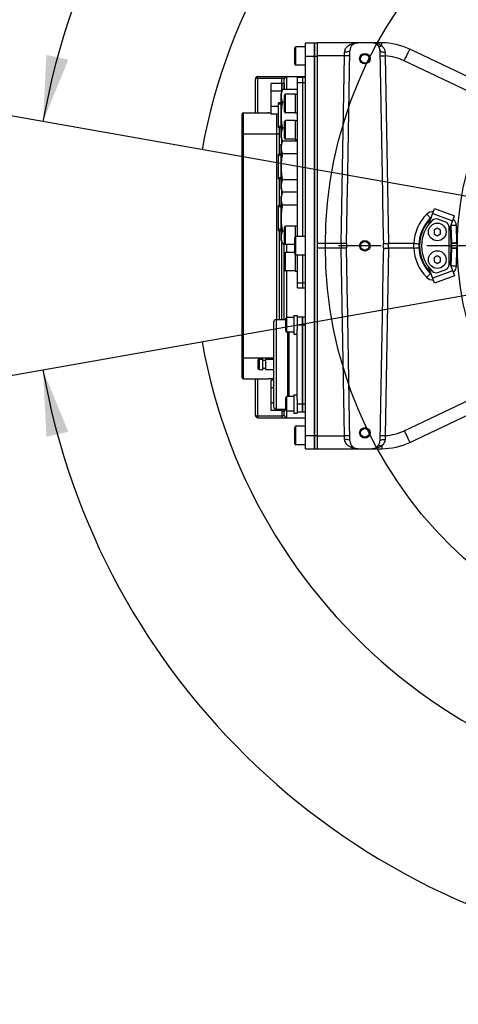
# Model space of a CAD drawing. Header units: millimetres. Extents: x 0 to 4205, y 0 to 2970.
# Tile 24 of 85: x 1991 to 2158, y 593 to 967. Entities that reach past the tile are written whole.
import ezdxf

# ---------------------------------------------------------------- set-up
doc = ezdxf.new("R2010")
doc.units = ezdxf.units.MM
doc.header["$LTSCALE"] = 231.275
doc.linetypes.add('CENTER', pattern=[0.6, 0.375, -0.075, 0.075, -0.075])
doc.layers.get('0').update_dxf_attribs({"linetype": 'CONTINUOUS'})
for name, color, linetype in [('204101000011_DXF_AXIS', 7, 'CONTINUOUS'), ('204101000011_DXF_DIMENSION', 7, 'CONTINUOUS'), ('304102000045DXF_CONTINUOUS_LINE', 7, 'CONTINUOUS'), ('304102000046DXF_CONTINUOUS_LINE', 7, 'CONTINUOUS'), ('304105000190DXF_CONTINUOUS_LINE', 7, 'CONTINUOUS'), ('304105000197DXF_CONTINUOUS_LINE', 7, 'CONTINUOUS'), ('304105000199DXF_CONTINUOUS_LINE', 7, 'CONTINUOUS'), ('304105000201DXF_CONTINUOUS_LINE', 7, 'CONTINUOUS'), ('304106000043DXF_CONTINUOUS_LINE', 7, 'CONTINUOUS'), ('304106000044DXF_CONTINUOUS_LINE', 7, 'CONTINUOUS'), ('304106000048DXF_CONTINUOUS_LINE', 7, 'CONTINUOUS'), ('304106000049DXF_CONTINUOUS_LINE', 7, 'CONTINUOUS'), ('304107000040DXF_CONTINUOUS_LINE', 7, 'CONTINUOUS'), ('304110000210DXF_CONTINUOUS_LINE', 7, 'CONTINUOUS'), ('304110000511DXF_CONTINUOUS_LINE', 7, 'CONTINUOUS'), ('501023000016DXF_CONTINUOUS_LINE', 7, 'CONTINUOUS'), ('501023000020DXF_CONTINUOUS_LINE', 7, 'CONTINUOUS'), ('501023000064DXF_CONTINUOUS_LINE', 7, 'CONTINUOUS'), ('501023000069DXF_CONTINUOUS_LINE', 7, 'CONTINUOUS'), ('501025000006DXF_CONTINUOUS_LINE', 7, 'CONTINUOUS'), ('604007000005DXF_CONTINUOUS_LINE', 7, 'CONTINUOUS'), ('604007000006DXF_CONTINUOUS_LINE', 7, 'CONTINUOUS'), ('625001000001DXF_CONTINUOUS_LINE', 7, 'CONTINUOUS'), ('627001000038DXF_CONTINUOUS_LINE', 7, 'CONTINUOUS')]:
    doc.layers.add(name, color=color, linetype=linetype)
doc.styles.get("Standard").update_dxf_attribs({"font": 'txt', "width": 0.7})
doc.dimstyles.new('DIMSTYLE_6', dxfattribs={"dimtxt": 35, "dimasz": 25, "dimexe": 4, "dimexo": 0.2, "dimgap": 3.5, "dimtad": 0, "dimtih": 1, "dimtoh": 1, "dimdec": 1, "dimdsep": 46, "dimtxsty": 'Standard', "dimblk": '_FILLED', "dimblk1": '_FILLED', "dimblk2": '_FILLED', "dimcen": 0.09, "dimclrt": 5, "dimazin": 2, "dimtp": 0.5, "dimtm": 0.5, "dimtfac": 1, "dimtdec": 65535, "dimtofl": 0, "dimtmove": 0, "dimatfit": 3, "dimldrblk": '_FILLED', "dimfxl": 0, "dimtolj": 1, "dimarcsym": 0})

# ---------------------------------------------------------------- blocks, each defined once
blk = doc.blocks.new('*D24')
at = {"layer": '204101000011_DXF_DIMENSION', "color": 2, "linetype": 'Continuous'}
for start, end in [(96.7224, 170), (0, 73.06)]:
    blk.add_arc((2267.09, 880.73), 271.36, start, end, dxfattribs=at)
for points in [[(2001.17, 953.18), (1999.85, 927.85), (2009.47, 951.32)], [(2533.06, 905.51), (2538.45, 880.73), (2541.55, 905.9)]]:
    blk.add_solid(points, dxfattribs=at)
blk = doc.blocks.new('_FILLED')
at = {"color": 0, "linetype": 'ByBlock'}
blk.add_solid([(0, 0), (-1, 0.17), (-1, -0.17)], dxfattribs=at)
blk = doc.blocks.new('*D25')
at = {"layer": '204101000011_DXF_DIMENSION', "color": 2, "linetype": 'Continuous'}
for start, end in [(286.94, 360), (190, 263.2776)]:
    blk.add_arc((2267.09, 880.73), 271.36, start, end, dxfattribs=at)
for points in [[(2541.55, 855.56), (2538.45, 880.73), (2533.06, 855.95)], [(2009.47, 810.14), (1999.85, 833.61), (2001.17, 808.28)]]:
    blk.add_solid(points, dxfattribs=at)

msp = doc.modelspace()

# ---------------------------------------------------------------- linework, layer by layer
at = {"color": 2, "linetype": 'Continuous'}
for q in [(1527.894, 1011.07), (1527.894, 750.389)]:
    msp.add_line((2267.091, 880.729), q, dxfattribs=at)
msp.add_circle((2267.091, 880.729), 160, dxfattribs=at)
msp.add_arc((2267.091, 880.729), 210, 190, 170, dxfattribs=at)
at = {"layer": '204101000011_DXF_AXIS', "color": 7, "linetype": 'CENTER'}
msp.add_line((2267.091, 880.729), (2112.072, 880.729), dxfattribs=at)
at = {"layer": '304102000045DXF_CONTINUOUS_LINE', "color": 7, "linetype": 'Continuous'}
for p, q in [((2104.091, 803.729), (2104.091, 957.729)), ((2128.485, 957.729), (2104.091, 957.729)), ((2115.435, 900.422), (2116.383, 954.782)), ((2127.798, 954.782), (2128.747, 900.422)), ((2164.007, 943.602), (2139.161, 955.335)), ((2146.977, 891.329), (2146.977, 891.329)), ((2154.791, 881.635), (2154.57, 887.965)), ((2155.054, 881.776), (2154.823, 888.398)), ((2154.57, 873.494), (2154.791, 879.824)), ((2154.823, 873.061), (2155.054, 879.682)), ((2116.383, 806.677), (2115.435, 861.037)), ((2128.747, 861.037), (2127.798, 806.677)), ((2139.161, 806.124), (2164.007, 817.856)), ((2104.091, 803.729), (2128.484, 803.729))]:
    msp.add_line(p, q, dxfattribs=at)
at = {"layer": '304102000045DXF_CONTINUOUS_LINE', "color": 9, "linetype": 'Continuous'}
for p, q in [((2128.485, 956.571), (2128.485, 957.729)), ((2114.349, 952.817), (2104.091, 952.817)), ((2113.106, 881.602), (2114.349, 952.817)), ((2114.349, 952.817), (2114.384, 954.22)), ((2129.833, 952.771), (2131.075, 881.602)), ((2161.873, 939.168), (2137.025, 950.902)), ((2154.823, 888.398), (2154.724, 888.377)), ((2157.053, 881.811), (2156.822, 888.433)), ((2113.106, 881.602), (2104.091, 881.602)), ((2113.106, 879.857), (2104.091, 879.857)), ((2114.349, 808.642), (2113.106, 879.857)), ((2131.075, 879.857), (2129.833, 808.688)), ((2140.615, 881.601), (2131.075, 881.602)), ((2140.615, 879.858), (2131.075, 879.857)), ((2156.822, 873.026), (2157.053, 879.648)), ((2157.15, 879.857), (2157.06, 879.857)), ((2154.724, 873.081), (2154.823, 873.061)), ((2146.977, 870.13), (2147.134, 870.352)), ((2137.025, 810.557), (2161.873, 822.291)), ((2104.091, 808.642), (2114.349, 808.642)), ((2114.384, 807.239), (2114.349, 808.642)), ((2128.485, 804.888), (2128.485, 803.729))]:
    msp.add_line(p, q, dxfattribs=at)
at = {"layer": '304102000045DXF_CONTINUOUS_LINE', "color": 7, "linetype": 'Continuous'}
for centre, radius in [((2122.091, 951.729), 2), ((2122.091, 951.729), 1.65), ((2122.091, 880.729), 2), ((2122.091, 880.729), 1.65), ((2122.091, 809.729), 2), ((2122.091, 809.729), 1.65)]:
    msp.add_circle(centre, radius, dxfattribs=at)
for centre, radius, start, end in [((2119.383, 954.729), 3, 90, 179), ((2124.799, 954.729), 3, 1, 90), ((2128.485, 932.729), 25, 64.72007, 90.00201), ((8606.837, 1013.433), 6479.076, 180.9994304, 181.1659355), ((2157.591, 880.729), 15, 135.03645, 224.96197), ((2157.591, 880.729), 14.732, 135.22012, 224.78001), ((2148.039, 890.269), 1.5, 115.48365, 135.04175), ((2148.066, 890.181), 1.313, 130.38574, 135.2151), ((2153.324, 888.345), 1.5, 2, 9.6522), ((2125.073, 880.729), 30, 358, 2), ((2125.074, 880.729), 29.998, 357.99988, 2.00012), ((2157.679, 880.729), 42.609, 178.8336, 181.16642), ((-4362.656, 748.026), 6479.076, 0.9994301, 1.1659351), ((2086.503, 880.729), 42.609, 358.8336, 1.16641), ((2128.878, 880.729), 25.929, 357.99894, 2.001), ((2153.324, 873.114), 1.5, 350.53972, 358.0006), ((2148.039, 871.19), 1.5, 224.95455, 244.50523), ((2148.066, 871.277), 1.313, 224.78598, 229.60534), ((2119.383, 806.729), 3, 181, 270), ((2124.799, 806.729), 3, 270, 359), ((2128.485, 828.729), 25, 269.99776, 295.27972)]:
    msp.add_arc(centre, radius, start, end, dxfattribs=at)
at = {"layer": '304102000045DXF_CONTINUOUS_LINE', "color": 9, "linetype": 'Continuous'}
for centre, radius, start, end in [((2124.805, 950.863), 6.866, 78.09783, 90.05312), ((2125.292, 952.339), 5.306, 59.45136, 65.87766), ((2125.6, 952.861), 4.7, 52.12731, 59.43974), ((2116.918, 954.158), 2.535, 175.96163, 178.58653), ((2117.017, 954.148), 2.634, 164.64972, 175.91095), ((2382.172, 965.656), 252.667, 182.59645, 182.92311), ((2157.591, 880.694), 17.001, 135.03836, 176.94148), ((2153.323, 888.31), 3.501, 42.94127, 48.34996), ((2125.072, 880.694), 32.001, 1.62513, 2), ((2161.178, 880.729), 48.08, 178.96008, 181.03993), ((2083.003, 880.729), 48.08, 358.96007, 1.03992), ((2156.308, 880.729), 15.717, 176.82008, 183.1799), ((2157.591, 880.765), 17.001, 183.05845, 224.9616), ((2125.071, 880.764), 32.002, 358.00001, 358.37487), ((2127.48, 880.729), 29.592, 358.31023, 1.68977), ((2153.322, 873.15), 3.503, 311.6598, 316.27822), ((2153.327, 873.145), 3.495, 316.27943, 317.82343), ((2116.918, 807.301), 2.535, 181.41355, 184.03839), ((2116.997, 807.308), 2.614, 184.06282, 191.7148), ((2382.188, 795.804), 252.684, 177.07742, 177.40405), ((2125.293, 809.122), 5.307, 294.20673, 300.52358), ((2125.62, 808.566), 4.662, 300.53153, 307.91289)]:
    msp.add_arc(centre, radius, start, end, dxfattribs=at)
at = {"layer": '304102000045DXF_CONTINUOUS_LINE', "color": 7, "linetype": 'Continuous'}
for centre, major_axis in [((2113.435, 900.457), (2, 114.597)), ((2130.747, 861.002), (-2, -114.597))]:
    msp.add_ellipse(centre, major_axis=major_axis, ratio=0.0174497, start_param=-1.7358212, end_param=-1.5707963, dxfattribs=at)
at = {"layer": '304102000045DXF_CONTINUOUS_LINE', "color": 9, "linetype": 'Continuous'}
for points, knots in [([(2114.476, 954.846), (2114.746, 955.831), (2116.42, 957.371), (2118.416, 957.729), (2119.383, 957.729)], [0, 0, 0, 0, 0.5137741, 1, 1, 1, 1]), ([(2127.01, 956.756), (2127.087, 956.672), (2127.515, 956.361), (2128.11, 956.43), (2128.485, 956.571)], [0, 0, 0, 0, 0.2218836, 1, 1, 1, 1]), ([(2128.485, 956.571), (2128.65, 956.434), (2129.305, 955.808), (2129.732, 954.902), (2129.764, 954.21)], [0, 0, 0, 0, 0.2366345, 1, 1, 1, 1]), ([(2116.349, 952.817), (2116.349, 952.804), (2116.268, 952.821), (2116.184, 952.797), (2115.986, 952.806), (2115.634, 952.799), (2115.074, 952.807), (2114.604, 952.812), (2114.349, 952.817)], [0, 0, 0, 0, 0.0195583, 0.0764686, 0.168957, 0.2931993, 0.6174801, 1, 1, 1, 1]), ([(2116.383, 954.782), (2116.379, 954.542), (2115.453, 954.243), (2114.856, 954.213), (2114.384, 954.22)], [0, 0, 0, 0, 0.3361124, 1, 1, 1, 1]), ([(2127.798, 954.782), (2127.802, 954.545), (2128.705, 954.235), (2129.298, 954.205), (2129.764, 954.21)], [0, 0, 0, 0, 0.3370329, 1, 1, 1, 1]), ([(2127.833, 952.771), (2127.834, 952.758), (2127.914, 952.775), (2127.999, 952.752), (2128.196, 952.76), (2128.549, 952.753), (2129.109, 952.761), (2129.578, 952.767), (2129.833, 952.771)], [0, 0, 0, 0, 0.0195583, 0.0764686, 0.1689569, 0.2931992, 0.61748, 1, 1, 1, 1]), ([(2137.025, 950.902), (2137.294, 951.471), (2137.685, 952.298), (2138.186, 953.343), (2138.502, 954.013), (2138.77, 954.535), (2138.952, 954.987), (2139.1, 955.143), (2139.131, 955.349), (2139.16, 955.336)], [0, 0, 0, 0, 0.3838771, 0.5567118, 0.7079643, 0.8320238, 0.9241093, 0.9807893, 1, 1, 1, 1]), ([(2145.562, 892.707), (2145.741, 892.529), (2146.071, 892.203), (2146.463, 891.811), (2146.717, 891.574), (2146.849, 891.43), (2146.925, 891.39), (2146.968, 891.32), (2146.977, 891.329)], [0, 0, 0, 0, 0.3835121, 0.7076823, 0.8316937, 0.9239379, 0.9806455, 1, 1, 1, 1]), ([(2147.134, 891.106), (2147.094, 891.161), (2147.096, 891.218), (2146.955, 891.323), (2146.977, 891.329)], [0, 0, 0, 0, 0.7455007, 1, 1, 1, 1]), ([(2156.822, 888.433), (2156.567, 888.424), (2156.098, 888.41), (2155.538, 888.392), (2155.186, 888.393), (2154.989, 888.381), (2154.904, 888.403), (2154.823, 888.385), (2154.823, 888.398)], [0, 0, 0, 0, 0.3825431, 0.7068194, 0.8310554, 0.9235376, 0.9804435, 1, 1, 1, 1]), ([(2155.054, 881.776), (2155.056, 881.802), (2154.908, 881.664), (2154.857, 881.669), (2154.791, 881.636)], [0, 0, 0, 0, 0.2583263, 1, 1, 1, 1]), ([(2157.053, 881.811), (2156.805, 881.803), (2156.345, 881.791), (2155.734, 881.764), (2155.323, 881.784), (2155.111, 881.755), (2155.056, 881.775)], [0, 0, 0, 0, 0.3732188, 0.692589, 0.9119987, 1, 1, 1, 1]), ([(2115.079, 881.597), (2114.853, 881.577), (2114.194, 881.596), (2113.537, 881.595), (2113.106, 881.602)], [0, 0, 0, 0, 0.3447654, 1, 1, 1, 1]), ([(2115.079, 879.862), (2114.853, 879.882), (2114.194, 879.863), (2113.537, 879.864), (2113.106, 879.857)], [0, 0, 0, 0, 0.3447654, 1, 1, 1, 1]), ([(2129.103, 881.597), (2129.329, 881.577), (2129.988, 881.596), (2130.645, 881.595), (2131.075, 881.602)], [0, 0, 0, 0, 0.3447654, 1, 1, 1, 1]), ([(2129.103, 879.862), (2129.329, 879.882), (2129.988, 879.863), (2130.645, 879.864), (2131.075, 879.857)], [0, 0, 0, 0, 0.3447654, 1, 1, 1, 1]), ([(2140.615, 881.602), (2140.87, 881.588), (2141.338, 881.566), (2141.897, 881.538), (2142.249, 881.532), (2142.446, 881.517), (2142.532, 881.537), (2142.612, 881.517), (2142.612, 881.53)], [0, 0, 0, 0, 0.3825677, 0.7068395, 0.8310688, 0.9235444, 0.9804456, 1, 1, 1, 1]), ([(2140.615, 879.857), (2140.87, 879.87), (2141.338, 879.893), (2141.897, 879.921), (2142.249, 879.926), (2142.446, 879.942), (2142.532, 879.922), (2142.612, 879.942), (2142.612, 879.929)], [0, 0, 0, 0, 0.3825644, 0.7068366, 0.8310669, 0.9235434, 0.9804453, 1, 1, 1, 1]), ([(2155.054, 879.683), (2155.048, 879.686), (2154.96, 879.732), (2154.874, 879.781), (2154.791, 879.823)], [0, 0, 0, 0, 0.0687397, 1, 1, 1, 1]), ([(2157.053, 879.648), (2156.805, 879.656), (2156.345, 879.667), (2155.734, 879.695), (2155.323, 879.675), (2155.111, 879.704), (2155.056, 879.684)], [0, 0, 0, 0, 0.3732188, 0.692589, 0.9119987, 1, 1, 1, 1]), ([(2157.06, 881.602), (2156.805, 881.595), (2156.335, 881.584), (2155.776, 881.57), (2155.424, 881.573), (2155.226, 881.563), (2155.141, 881.585), (2155.061, 881.567), (2155.06, 881.58)], [0, 0, 0, 0, 0.3825344, 0.7068124, 0.8310508, 0.9235352, 0.9804428, 1, 1, 1, 1]), ([(2157.06, 879.857), (2156.805, 879.864), (2156.335, 879.875), (2155.776, 879.889), (2155.424, 879.885), (2155.226, 879.896), (2155.141, 879.874), (2155.061, 879.892), (2155.06, 879.879)], [0, 0, 0, 0, 0.3825344, 0.7068124, 0.8310508, 0.9235353, 0.9804428, 1, 1, 1, 1]), ([(2156.822, 873.026), (2156.567, 873.035), (2156.098, 873.049), (2155.538, 873.067), (2155.186, 873.066), (2154.989, 873.078), (2154.904, 873.056), (2154.823, 873.074), (2154.823, 873.061)], [0, 0, 0, 0, 0.3825431, 0.7068194, 0.8310554, 0.9235376, 0.9804435, 1, 1, 1, 1]), ([(2145.562, 868.751), (2145.741, 868.93), (2146.071, 869.256), (2146.462, 869.648), (2146.717, 869.885), (2146.849, 870.028), (2146.925, 870.068), (2146.968, 870.139), (2146.977, 870.13)], [0, 0, 0, 0, 0.3835143, 0.707684, 0.8316948, 0.9239385, 0.9806456, 1, 1, 1, 1]), ([(2116.349, 808.642), (2116.349, 808.655), (2116.268, 808.638), (2116.184, 808.661), (2115.986, 808.653), (2115.634, 808.66), (2115.074, 808.652), (2114.604, 808.647), (2114.349, 808.642)], [0, 0, 0, 0, 0.0195583, 0.0764686, 0.1689569, 0.2931992, 0.61748, 1, 1, 1, 1]), ([(2116.383, 806.677), (2116.379, 806.916), (2115.453, 807.216), (2114.856, 807.246), (2114.384, 807.239)], [0, 0, 0, 0, 0.3361125, 1, 1, 1, 1]), ([(2127.798, 806.677), (2127.802, 806.914), (2128.705, 807.223), (2129.298, 807.254), (2129.764, 807.249)], [0, 0, 0, 0, 0.3370355, 1, 1, 1, 1]), ([(2127.833, 808.688), (2127.834, 808.701), (2127.914, 808.684), (2127.999, 808.707), (2128.196, 808.699), (2128.549, 808.706), (2129.109, 808.698), (2129.578, 808.692), (2129.833, 808.688)], [0, 0, 0, 0, 0.0195583, 0.0764686, 0.168957, 0.2931993, 0.6174801, 1, 1, 1, 1]), ([(2129.764, 807.249), (2129.752, 807.002), (2129.585, 806.096), (2128.997, 805.312), (2128.485, 804.888)], [0, 0, 0, 0, 0.2705544, 1, 1, 1, 1]), ([(2137.025, 810.557), (2137.294, 809.988), (2137.685, 809.161), (2138.186, 808.116), (2138.502, 807.446), (2138.77, 806.924), (2138.952, 806.472), (2139.1, 806.316), (2139.131, 806.11), (2139.16, 806.123)], [0, 0, 0, 0, 0.3838771, 0.5567118, 0.7079643, 0.8320238, 0.9241093, 0.9807893, 1, 1, 1, 1]), ([(2119.383, 803.729), (2118.393, 803.73), (2116.345, 804.097), (2114.65, 805.75), (2114.437, 806.777)], [0, 0, 0, 0, 0.485555, 1, 1, 1, 1]), ([(2127.01, 804.702), (2127.088, 804.787), (2127.515, 805.098), (2128.111, 805.028), (2128.485, 804.888)], [0, 0, 0, 0, 0.2218895, 1, 1, 1, 1])]:
    msp.add_open_spline(points, degree=3, knots=knots, dxfattribs=at)
for points in [[(2126.221, 957.582), (2126.646, 957.492), (2127.065, 957.359), (2127.461, 957.181)], [(2137.025, 950.902), (2134.785, 951.959), (2132.304, 952.604), (2129.833, 952.771)], [(2148.151, 893.732), (2147.223, 893.762), (2146.218, 893.364), (2145.562, 892.707)], [(2156.822, 888.433), (2156.793, 889.248), (2156.442, 890.097), (2155.886, 890.695)], [(2155.918, 870.798), (2156.456, 871.392), (2156.794, 872.225), (2156.822, 873.026)], [(2145.562, 868.751), (2146.218, 868.095), (2147.223, 867.697), (2148.151, 867.727)], [(2129.833, 808.688), (2132.304, 808.854), (2134.785, 809.5), (2137.025, 810.557)], [(2127.469, 804.282), (2126.641, 803.908), (2125.708, 803.73), (2124.799, 803.729)]]:
    msp.add_open_spline(points, degree=3, dxfattribs=at)
at = {"layer": '304102000046DXF_CONTINUOUS_LINE', "color": 7, "linetype": 'Continuous'}
msp.add_arc((2267.091, 880.729), 110, 127.57692, 232.42308, dxfattribs=at)
at = {"layer": '304105000190DXF_CONTINUOUS_LINE', "color": 7, "linetype": 'Continuous'}
for p, q in [((2152.775, 889.708), (2149.723, 890.819)), ((2154.091, 873.63), (2154.091, 887.829)), ((2149.723, 870.64), (2152.775, 871.75))]:
    msp.add_line(p, q, dxfattribs=at)
for centre, radius, start, end in [((2157.091, 880.729), 13.5, 134.44231, 225.55769), ((2149.039, 888.94), 2, 70, 134.44231), ((2152.091, 887.829), 2, 0, 70), ((2149.039, 872.519), 2, 225.55769, 290), ((2152.091, 873.63), 2, 290, 360)]:
    msp.add_arc(centre, radius, start, end, dxfattribs=at)
at = {"layer": '304105000197DXF_CONTINUOUS_LINE', "color": 7, "linetype": 'Continuous'}
for p, q in [((2099.491, 803.729), (2099.491, 957.729)), ((2099.491, 957.729), (2102.991, 957.729)), ((2102.991, 803.729), (2102.991, 957.729)), ((2099.491, 803.729), (2102.991, 803.729))]:
    msp.add_line(p, q, dxfattribs=at)
at = {"layer": '304105000197DXF_CONTINUOUS_LINE', "color": 9, "linetype": 'Continuous'}
for p, q in [((2099.491, 952.729), (2102.991, 952.729)), ((2099.491, 808.729), (2102.991, 808.729))]:
    msp.add_line(p, q, dxfattribs=at)
at = {"layer": '304105000199DXF_CONTINUOUS_LINE', "color": 7, "linetype": 'Continuous'}
for p, q in [((2096.391, 853.729), (2098.391, 853.729)), ((2098.391, 817.729), (2098.391, 853.729)), ((2096.391, 822.528), (2096.391, 848.931)), ((2096.391, 817.729), (2098.391, 817.729))]:
    msp.add_line(p, q, dxfattribs=at)
at = {"layer": '304105000199DXF_CONTINUOUS_LINE', "color": 9, "linetype": 'Continuous'}
for p, q in [((2096.391, 850.729), (2098.391, 850.729)), ((2096.391, 820.729), (2098.391, 820.729))]:
    msp.add_line(p, q, dxfattribs=at)
at = {"layer": '304105000201DXF_CONTINUOUS_LINE', "color": 7, "linetype": 'Continuous'}
for p, q in [((2096.491, 884.229), (2096.491, 944.729)), ((2096.491, 944.729), (2098.491, 944.729)), ((2098.491, 884.229), (2098.491, 944.729)), ((2096.491, 864.729), (2096.491, 877.229)), ((2098.491, 864.729), (2098.491, 877.229)), ((2096.491, 864.729), (2098.491, 864.729))]:
    msp.add_line(p, q, dxfattribs=at)
at = {"layer": '304105000201DXF_CONTINUOUS_LINE', "color": 9, "linetype": 'Continuous'}
for p, q in [((2096.491, 942.729), (2098.491, 942.729)), ((2096.491, 866.729), (2098.491, 866.729))]:
    msp.add_line(p, q, dxfattribs=at)
at = {"layer": '304106000043DXF_CONTINUOUS_LINE', "color": 7, "linetype": 'Continuous'}
for p, q in [((2103.091, 803.729), (2103.091, 957.729)), ((2103.091, 957.729), (2104.091, 957.729)), ((2103.091, 803.729), (2104.091, 803.729))]:
    msp.add_line(p, q, dxfattribs=at)
at = {"layer": '304106000043DXF_CONTINUOUS_LINE', "color": 9, "linetype": 'Continuous'}
for p, q in [((2103.091, 952.729), (2104.091, 952.729)), ((2103.091, 808.729), (2104.091, 808.729))]:
    msp.add_line(p, q, dxfattribs=at)
at = {"layer": '304106000044DXF_CONTINUOUS_LINE', "color": 7, "linetype": 'Continuous'}
for p, q in [((2075.491, 830.729), (2075.491, 930.729)), ((2075.991, 931.229), (2085.291, 931.229)), ((2085.438, 931.163), (2085.416, 931.169)), ((2089.291, 930.61), (2089.224, 930.706)), ((2089.491, 925.464), (2089.491, 915.494)), ((2089.491, 905.964), (2089.491, 895.994)), ((2089.491, 886.464), (2089.491, 852.729)), ((2075.991, 830.229), (2085.291, 830.229)), ((2085.4, 830.284), (2085.402, 830.284)), ((2085.402, 830.284), (2085.422, 830.291)), ((2085.515, 830.317), (2085.586, 830.333)), ((2086.491, 830.417), (2087.391, 830.417))]:
    msp.add_line(p, q, dxfattribs=at)
at = {"layer": '304106000044DXF_CONTINUOUS_LINE', "color": 9, "linetype": 'Continuous'}
for p, q in [((2075.991, 830.229), (2075.991, 931.229)), ((2085.291, 931.213), (2085.291, 931.229)), ((2088.491, 930.706), (2088.491, 852.729)), ((2075.491, 923.229), (2089.491, 923.229)), ((2075.491, 838.229), (2087.391, 838.229)), ((2085.291, 830.229), (2085.291, 830.246)), ((2086.491, 830.422), (2086.491, 830.417)), ((2086.491, 830.422), (2087.391, 830.422))]:
    msp.add_line(p, q, dxfattribs=at)
at = {"layer": '304106000044DXF_CONTINUOUS_LINE', "color": 7, "linetype": 'Continuous'}
for points in [[(2086.491, 931.042), (2086.368, 931.043), (2086.208, 931.05), (2086.059, 931.06), (2085.923, 931.074), (2085.801, 931.089), (2085.694, 931.106), (2085.602, 931.123), (2085.527, 931.139), (2085.468, 931.154), (2085.438, 931.163)], [(2085.422, 830.291), (2085.46, 830.303), (2085.515, 830.317)], [(2085.586, 830.333), (2085.675, 830.35), (2085.781, 830.367), (2085.903, 830.383), (2086.04, 830.397), (2086.19, 830.408), (2086.351, 830.415), (2086.491, 830.417)]]:
    msp.add_lwpolyline(points, dxfattribs=at)
for centre, radius, start, end in [((2075.991, 930.729), 0.5, 90, 180), ((2085.291, 931.029), 0.2, 42.1292, 90), ((2088.475, 930.029), 1.014, 36.33051, 42.52819), ((2075.991, 830.729), 0.5, 180, 270), ((2085.291, 830.429), 0.2, 270, 317.86508)]:
    msp.add_arc(centre, radius, start, end, dxfattribs=at)
at = {"layer": '304106000044DXF_CONTINUOUS_LINE', "color": 9, "linetype": 'Continuous'}
for centre, radius, start, end in [((2086.01, 933.366), 2.286, 255.95881, 257.33034), ((2086.197, 934.209), 3.149, 257.37976, 260.00838)]:
    msp.add_arc(centre, radius, start, end, dxfattribs=at)
for points, knots in [([(2085.456, 931.148), (2085.414, 931.159), (2085.371, 931.177), (2085.291, 931.196), (2085.291, 931.213)], [0, 0, 0, 0, 0.7197046, 1, 1, 1, 1]), ([(2086.491, 931.037), (2086.413, 931.037), (2086.132, 931.043), (2085.851, 931.072), (2085.651, 931.107)], [0, 0, 0, 0, 0.2760725, 1, 1, 1, 1]), ([(2085.291, 830.246), (2085.291, 830.267), (2085.397, 830.286), (2085.452, 830.31), (2085.506, 830.322)], [0, 0, 0, 0, 0.2772772, 1, 1, 1, 1]), ([(2085.651, 830.351), (2085.71, 830.362), (2085.988, 830.404), (2086.27, 830.422), (2086.491, 830.422)], [0, 0, 0, 0, 0.2148117, 1, 1, 1, 1])]:
    msp.add_open_spline(points, degree=3, knots=knots, dxfattribs=at)
for points in [[(2085.291, 931.213), (2085.357, 931.213), (2085.431, 931.171), (2085.464, 931.113)], [(2085.291, 830.246), (2085.331, 830.246), (2085.372, 830.259), (2085.405, 830.282)], [(2085.506, 830.322), (2085.554, 830.333), (2085.602, 830.343), (2085.651, 830.351)]]:
    msp.add_open_spline(points, degree=3, dxfattribs=at)
at = {"layer": '304106000048DXF_CONTINUOUS_LINE', "color": 7, "linetype": 'Continuous'}
for p, q in [((2098.491, 884.229), (2098.491, 944.729)), ((2098.491, 944.729), (2099.491, 944.729)), ((2098.491, 864.729), (2098.491, 877.229)), ((2098.491, 864.729), (2099.491, 864.729))]:
    msp.add_line(p, q, dxfattribs=at)
at = {"layer": '304106000048DXF_CONTINUOUS_LINE', "color": 9, "linetype": 'Continuous'}
for p, q in [((2098.491, 942.729), (2099.491, 942.729)), ((2098.491, 866.729), (2099.491, 866.729))]:
    msp.add_line(p, q, dxfattribs=at)
at = {"layer": '304106000049DXF_CONTINUOUS_LINE', "color": 7, "linetype": 'Continuous'}
for p, q in [((2098.491, 817.729), (2098.491, 853.729)), ((2098.491, 853.729), (2099.491, 853.729)), ((2098.491, 817.729), (2099.491, 817.729))]:
    msp.add_line(p, q, dxfattribs=at)
at = {"layer": '304106000049DXF_CONTINUOUS_LINE', "color": 9, "linetype": 'Continuous'}
for p, q in [((2098.491, 850.729), (2099.491, 850.729)), ((2098.491, 820.729), (2099.491, 820.729))]:
    msp.add_line(p, q, dxfattribs=at)
at = {"layer": '304107000040DXF_CONTINUOUS_LINE', "color": 7, "linetype": 'Continuous'}
for p, q in [((2146.429, 888.988), (2148.568, 894.865)), ((2148.568, 894.865), (2156.086, 892.129)), ((2154.091, 886.648), (2156.086, 892.129)), ((2154.091, 874.811), (2156.086, 869.33)), ((2148.568, 866.594), (2146.429, 872.471)), ((2156.086, 869.33), (2148.568, 866.594))]:
    msp.add_line(p, q, dxfattribs=at)
at = {"layer": '304107000040DXF_CONTINUOUS_LINE', "color": 9, "linetype": 'Continuous'}
for p, q in [((2147.884, 892.986), (2155.402, 890.249)), ((2155.402, 871.209), (2147.884, 868.473))]:
    msp.add_line(p, q, dxfattribs=at)
at = {"layer": '304110000210DXF_CONTINUOUS_LINE', "color": 9, "linetype": 'Continuous'}
for p, q in [((2088.391, 852.729), (2088.391, 818.729)), ((2092.891, 823.479), (2092.891, 847.979)), ((2081.891, 837.729), (2081.891, 833.729))]:
    msp.add_line(p, q, dxfattribs=at)
at = {"layer": '304110000210DXF_CONTINUOUS_LINE', "color": 7, "linetype": 'Continuous'}
for p, q in [((2088.391, 852.729), (2092.091, 852.729)), ((2087.391, 851.729), (2087.391, 819.729)), ((2093.391, 823.479), (2093.391, 847.979)), ((2081.391, 837.229), (2081.391, 834.229)), ((2081.891, 837.729), (2083.391, 837.729)), ((2083.391, 833.73), (2083.391, 837.729)), ((2084.391, 837.229), (2083.391, 837.229)), ((2084.391, 837.729), (2084.391, 833.73)), ((2084.391, 837.729), (2087.391, 837.729)), ((2081.891, 833.729), (2083.391, 833.729)), ((2084.391, 834.229), (2083.391, 834.229)), ((2084.391, 833.729), (2087.391, 833.729)), ((2088.391, 818.729), (2092.091, 818.729))]:
    msp.add_line(p, q, dxfattribs=at)
for centre, radius, start, end in [((2088.391, 851.729), 1, 90, 180), ((2081.891, 837.229), 0.5, 90, 180), ((2081.891, 834.229), 0.5, 180, 270), ((2088.391, 819.729), 1, 180, 270)]:
    msp.add_arc(centre, radius, start, end, dxfattribs=at)
at = {"layer": '304110000511DXF_CONTINUOUS_LINE', "color": 7, "linetype": 'Continuous'}
for p, q in [((2080.491, 931.229), (2080.491, 943.979)), ((2081.491, 944.979), (2099.491, 944.979)), ((2086.491, 930.706), (2086.491, 942.253)), ((2090.491, 942.253), (2086.491, 942.253)), ((2090.491, 939.029), (2090.491, 942.253)), ((2090.591, 942.479), (2090.591, 939.304)), ((2090.591, 942.479), (2091.391, 942.479)), ((2091.391, 942.479), (2091.391, 940.044)), ((2091.491, 940.044), (2091.491, 943.979)), ((2090.491, 939.366), (2086.491, 939.366)), ((2102.991, 939.479), (2103.091, 939.479)), ((2089.291, 933.593), (2086.491, 933.593)), ((2089.291, 930.706), (2086.491, 930.706)), ((2091.491, 852.729), (2091.491, 881.414)), ((2080.491, 816.479), (2080.491, 830.229)), ((2086.491, 818.206), (2086.491, 829.753)), ((2087.391, 829.753), (2086.491, 829.753)), ((2087.391, 826.866), (2086.491, 826.866)), ((2087.391, 821.093), (2086.491, 821.093)), ((2090.491, 818.206), (2090.491, 818.729)), ((2090.591, 818.729), (2090.591, 817.979)), ((2091.391, 818.729), (2091.391, 817.979)), ((2091.491, 816.479), (2091.491, 818.729)), ((2081.491, 815.479), (2099.491, 815.479)), ((2090.491, 818.206), (2086.491, 818.206)), ((2090.591, 817.979), (2091.391, 817.979))]:
    msp.add_line(p, q, dxfattribs=at)
at = {"layer": '304110000511DXF_CONTINUOUS_LINE', "color": 9, "linetype": 'Continuous'}
for p, q in [((2081.491, 931.229), (2081.491, 944.979)), ((2090.491, 944.25), (2081.491, 944.25)), ((2090.491, 942.253), (2090.491, 944.979)), ((2092.491, 940.044), (2092.491, 944.979)), ((2090.491, 919.529), (2090.491, 921.43)), ((2089.491, 918.979), (2090.291, 918.979)), ((2090.491, 900.029), (2090.491, 901.93)), ((2090.491, 852.729), (2090.491, 882.43)), ((2092.491, 878.229), (2092.491, 881.229)), ((2092.491, 853.479), (2092.491, 871.229)), ((2081.491, 815.479), (2081.491, 830.229)), ((2081.491, 816.209), (2090.491, 816.209)), ((2090.491, 818.206), (2090.491, 815.479)), ((2092.491, 815.479), (2092.491, 817.979))]:
    msp.add_line(p, q, dxfattribs=at)
at = {"layer": '304110000511DXF_CONTINUOUS_LINE', "color": 7, "linetype": 'Continuous'}
for centre, radius, start, end in [((2081.491, 943.979), 1, 90, 180), ((2092.491, 943.979), 1, 90, 180), ((2090.741, 939.729), 0.25, 202.49902, 234.8532), ((2081.491, 816.479), 1, 180, 270), ((2092.491, 816.479), 1, 180, 270)]:
    msp.add_arc(centre, radius, start, end, dxfattribs=at)
at = {"layer": '304110000511DXF_CONTINUOUS_LINE', "color": 9, "linetype": 'Continuous'}
for points, knots in [([(2081.491, 944.25), (2081.254, 944.25), (2080.93, 944.218), (2080.597, 944.119), (2080.491, 944.022), (2080.491, 943.979)], [0, 0, 0, 0, 0.6624978, 0.880288, 1, 1, 1, 1]), ([(2091.491, 943.979), (2091.491, 944.019), (2091.397, 944.112), (2091.063, 944.218), (2090.736, 944.25), (2090.491, 944.25)], [0, 0, 0, 0, 0.1106888, 0.3148447, 1, 1, 1, 1]), ([(2080.491, 816.479), (2080.491, 816.437), (2080.597, 816.34), (2080.93, 816.24), (2081.254, 816.209), (2081.491, 816.209)], [0, 0, 0, 0, 0.1196948, 0.3374729, 1, 1, 1, 1]), ([(2090.491, 816.209), (2090.736, 816.209), (2091.063, 816.24), (2091.397, 816.346), (2091.491, 816.44), (2091.491, 816.479)], [0, 0, 0, 0, 0.6851196, 0.8892896, 1, 1, 1, 1])]:
    msp.add_open_spline(points, degree=3, knots=knots, dxfattribs=at)
at = {"layer": '501023000016DXF_CONTINUOUS_LINE', "color": 7, "linetype": 'Continuous'}
for p, q in [((2091.591, 931.629), (2091.591, 937.829)), ((2095.591, 938.229), (2091.991, 938.229)), ((2103.091, 936.729), (2102.991, 936.729)), ((2095.591, 931.229), (2091.991, 931.229)), ((2103.091, 932.729), (2102.991, 932.729)), ((2095.491, 878.229), (2091.991, 878.229)), ((2091.591, 871.629), (2091.591, 877.829)), ((2103.091, 876.729), (2102.991, 876.729)), ((2095.591, 871.229), (2091.991, 871.229)), ((2103.091, 872.729), (2102.991, 872.729))]:
    msp.add_line(p, q, dxfattribs=at)
at = {"layer": '501023000016DXF_CONTINUOUS_LINE', "color": 9, "linetype": 'Continuous'}
for p, q in [((2091.991, 931.229), (2091.991, 938.229)), ((2091.991, 871.229), (2091.991, 878.229))]:
    msp.add_line(p, q, dxfattribs=at)
at = {"layer": '501023000016DXF_CONTINUOUS_LINE', "color": 2, "linetype": 'Continuous'}
for p, q in [((2103.091, 936.229), (2102.991, 936.229)), ((2103.091, 933.229), (2102.991, 933.229)), ((2103.091, 876.229), (2102.991, 876.229)), ((2103.091, 873.229), (2102.991, 873.229))]:
    msp.add_line(p, q, dxfattribs=at)
at = {"layer": '501023000016DXF_CONTINUOUS_LINE', "color": 7, "linetype": 'Continuous'}
for centre, start, end in [((2091.991, 937.829), 90, 180), ((2091.991, 931.629), 180, 270), ((2091.991, 877.829), 90, 180), ((2091.991, 871.629), 180, 270)]:
    msp.add_arc(centre, 0.4, start, end, dxfattribs=at)
at = {"layer": '501023000020DXF_CONTINUOUS_LINE', "color": 7, "linetype": 'Continuous'}
for p, q in [((2091.591, 921.629), (2091.591, 927.829)), ((2095.591, 928.229), (2091.991, 928.229)), ((2103.091, 926.729), (2102.991, 926.729)), ((2095.591, 921.229), (2091.991, 921.229)), ((2103.091, 922.729), (2102.991, 922.729)), ((2091.591, 881.629), (2091.591, 887.829)), ((2095.591, 888.229), (2091.991, 888.229)), ((2103.091, 886.729), (2102.991, 886.729)), ((2095.491, 881.229), (2091.991, 881.229))]:
    msp.add_line(p, q, dxfattribs=at)
at = {"layer": '501023000020DXF_CONTINUOUS_LINE', "color": 9, "linetype": 'Continuous'}
for p, q in [((2091.991, 921.229), (2091.991, 928.229)), ((2091.991, 881.229), (2091.991, 888.229))]:
    msp.add_line(p, q, dxfattribs=at)
at = {"layer": '501023000020DXF_CONTINUOUS_LINE', "color": 2, "linetype": 'Continuous'}
for p, q in [((2103.091, 926.229), (2102.991, 926.229)), ((2103.091, 923.229), (2102.991, 923.229)), ((2103.091, 886.229), (2102.991, 886.229)), ((2103.091, 883.229), (2102.991, 883.229))]:
    msp.add_line(p, q, dxfattribs=at)
at = {"layer": '501023000020DXF_CONTINUOUS_LINE', "color": 7, "linetype": 'Continuous'}
for centre, start, end in [((2091.991, 927.829), 90, 180), ((2091.991, 921.629), 180, 270), ((2091.991, 887.829), 90, 180), ((2091.991, 881.629), 180, 270)]:
    msp.add_arc(centre, 0.4, start, end, dxfattribs=at)
at = {"layer": '501023000064DXF_CONTINUOUS_LINE', "color": 7, "linetype": 'Continuous'}
for p, q in [((2092.091, 848.279), (2092.091, 853.179)), ((2095.091, 853.479), (2092.391, 853.479)), ((2098.491, 852.229), (2098.391, 852.229)), ((2103.091, 852.229), (2102.991, 852.229)), ((2098.491, 849.229), (2098.391, 849.229)), ((2103.091, 849.229), (2102.991, 849.229)), ((2095.091, 847.979), (2092.391, 847.979)), ((2092.091, 818.279), (2092.091, 823.179)), ((2095.091, 823.479), (2092.391, 823.479)), ((2098.491, 822.229), (2098.391, 822.229)), ((2103.091, 822.229), (2102.991, 822.229)), ((2098.491, 819.229), (2098.391, 819.229)), ((2103.091, 819.229), (2102.991, 819.229)), ((2095.091, 817.979), (2092.391, 817.979))]:
    msp.add_line(p, q, dxfattribs=at)
at = {"layer": '501023000064DXF_CONTINUOUS_LINE', "color": 9, "linetype": 'Continuous'}
for p, q in [((2092.391, 847.979), (2092.391, 853.479)), ((2092.391, 817.979), (2092.391, 823.479))]:
    msp.add_line(p, q, dxfattribs=at)
at = {"layer": '501023000064DXF_CONTINUOUS_LINE', "color": 2, "linetype": 'Continuous'}
for p, q in [((2098.491, 851.729), (2098.391, 851.729)), ((2098.491, 849.729), (2098.391, 849.729)), ((2103.091, 851.729), (2102.991, 851.729)), ((2103.091, 849.729), (2102.991, 849.729)), ((2098.491, 821.729), (2098.391, 821.729)), ((2098.491, 819.729), (2098.391, 819.729)), ((2103.091, 821.729), (2102.991, 821.729)), ((2103.091, 819.729), (2102.991, 819.729))]:
    msp.add_line(p, q, dxfattribs=at)
at = {"layer": '501023000064DXF_CONTINUOUS_LINE', "color": 7, "linetype": 'Continuous'}
for centre, start, end in [((2092.391, 853.179), 90, 180), ((2092.391, 848.279), 180, 270), ((2092.391, 823.179), 90, 180), ((2092.391, 818.279), 180, 270)]:
    msp.add_arc(centre, 0.3, start, end, dxfattribs=at)
at = {"layer": '501023000069DXF_CONTINUOUS_LINE', "color": 7, "linetype": 'Continuous'}
for p, q in [((2095.491, 949.629), (2095.491, 955.829)), ((2099.491, 956.229), (2095.891, 956.229)), ((2103.091, 954.729), (2102.991, 954.729)), ((2099.491, 949.229), (2095.891, 949.229)), ((2103.091, 950.729), (2102.991, 950.729)), ((2095.491, 877.629), (2095.491, 883.829)), ((2099.491, 884.229), (2095.891, 884.229)), ((2103.091, 882.729), (2102.991, 882.729)), ((2103.091, 878.729), (2102.991, 878.729)), ((2099.491, 877.229), (2095.891, 877.229)), ((2095.491, 805.629), (2095.491, 811.829)), ((2099.491, 812.229), (2095.891, 812.229)), ((2103.091, 810.729), (2102.991, 810.729)), ((2099.491, 805.229), (2095.891, 805.229)), ((2103.091, 806.729), (2102.991, 806.729))]:
    msp.add_line(p, q, dxfattribs=at)
at = {"layer": '501023000069DXF_CONTINUOUS_LINE', "color": 9, "linetype": 'Continuous'}
for p, q in [((2095.891, 949.229), (2095.891, 956.229)), ((2095.891, 877.229), (2095.891, 884.229)), ((2095.891, 805.229), (2095.891, 812.229))]:
    msp.add_line(p, q, dxfattribs=at)
at = {"layer": '501023000069DXF_CONTINUOUS_LINE', "color": 2, "linetype": 'Continuous'}
for p, q in [((2103.091, 954.229), (2102.991, 954.229)), ((2103.091, 951.229), (2102.991, 951.229)), ((2103.091, 882.229), (2102.991, 882.229)), ((2103.091, 879.229), (2102.991, 879.229)), ((2103.091, 810.229), (2102.991, 810.229)), ((2103.091, 807.229), (2102.991, 807.229))]:
    msp.add_line(p, q, dxfattribs=at)
at = {"layer": '501023000069DXF_CONTINUOUS_LINE', "color": 7, "linetype": 'Continuous'}
for centre, start, end in [((2095.891, 955.829), 90, 180), ((2095.891, 949.629), 180, 270), ((2095.891, 883.829), 90, 180), ((2095.891, 877.629), 180, 270), ((2095.891, 811.829), 90, 180), ((2095.891, 805.629), 180, 270)]:
    msp.add_arc(centre, 0.4, start, end, dxfattribs=at)
at = {"layer": '501025000006DXF_CONTINUOUS_LINE', "color": 7, "linetype": 'Continuous'}
for p, q in [((2149.591, 887.423), (2148.341, 886.701)), ((2148.341, 886.701), (2148.341, 885.258)), ((2150.841, 886.701), (2149.591, 887.423)), ((2150.841, 885.258), (2150.841, 886.701)), ((2148.341, 885.258), (2149.591, 884.536)), ((2149.591, 884.536), (2150.841, 885.258)), ((2149.591, 876.923), (2148.341, 876.201)), ((2148.341, 876.201), (2148.341, 874.758)), ((2148.341, 874.758), (2149.591, 874.036)), ((2150.841, 876.201), (2149.591, 876.923)), ((2149.591, 874.036), (2150.841, 874.758)), ((2150.841, 874.758), (2150.841, 876.201))]:
    msp.add_line(p, q, dxfattribs=at)
for centre in [(2149.591, 885.979), (2149.591, 875.479)]:
    msp.add_circle(centre, 3.36, dxfattribs=at)
at = {"layer": '604007000005DXF_CONTINUOUS_LINE', "color": 7, "linetype": 'Continuous'}
for p, q in [((2095.091, 854.229), (2095.091, 847.229)), ((2095.091, 854.229), (2096.391, 854.229)), ((2096.391, 854.229), (2096.391, 848.931)), ((2095.091, 847.229), (2096.391, 847.229)), ((2095.091, 824.229), (2095.091, 817.229)), ((2095.091, 824.229), (2096.391, 824.229)), ((2096.391, 822.528), (2096.391, 817.229)), ((2095.091, 817.229), (2096.391, 817.229))]:
    msp.add_line(p, q, dxfattribs=at)
at = {"layer": '604007000006DXF_CONTINUOUS_LINE', "color": 7, "linetype": 'Continuous'}
for p, q in [((2095.591, 938.329), (2095.591, 931.129)), ((2095.591, 938.329), (2096.491, 938.329)), ((2095.591, 931.129), (2096.491, 931.129)), ((2095.591, 928.329), (2095.591, 921.129)), ((2095.591, 928.329), (2096.491, 928.329)), ((2095.591, 921.129), (2096.491, 921.129)), ((2095.591, 888.329), (2095.591, 884.09)), ((2095.591, 888.329), (2096.491, 888.329)), ((2095.591, 877.369), (2095.591, 871.129)), ((2095.591, 871.129), (2096.491, 871.129))]:
    msp.add_line(p, q, dxfattribs=at)
at = {"layer": '625001000001DXF_CONTINUOUS_LINE', "color": 7, "linetype": 'Continuous'}
for p, q in [((2089.291, 925.464), (2089.291, 934.994)), ((2090.291, 934.994), (2089.291, 934.994)), ((2089.291, 925.979), (2089.291, 934.479)), ((2090.291, 925.464), (2089.291, 925.464)), ((2089.291, 905.964), (2089.291, 915.494)), ((2090.291, 915.494), (2089.291, 915.494)), ((2089.291, 906.479), (2089.291, 914.979)), ((2090.291, 905.964), (2089.291, 905.964)), ((2089.291, 886.464), (2089.291, 895.994)), ((2090.291, 895.994), (2089.291, 895.994)), ((2089.291, 886.979), (2089.291, 895.479)), ((2090.291, 886.464), (2089.291, 886.464))]:
    msp.add_line(p, q, dxfattribs=at)
at = {"layer": '625001000001DXF_CONTINUOUS_LINE', "color": 2, "linetype": 'Continuous'}
for p, q in [((2090.291, 934.479), (2089.291, 934.479)), ((2090.291, 925.979), (2089.291, 925.979)), ((2090.291, 914.979), (2089.291, 914.979)), ((2090.291, 906.479), (2089.291, 906.479)), ((2090.291, 895.479), (2089.291, 895.479)), ((2090.291, 886.979), (2089.291, 886.979))]:
    msp.add_line(p, q, dxfattribs=at)
at = {"layer": '627001000038DXF_CONTINUOUS_LINE', "color": 7, "linetype": 'Continuous'}
for p, q in [((2090.86, 940.044), (2090.291, 938.479)), ((2090.291, 921.979), (2090.291, 938.479)), ((2096.491, 940.044), (2090.86, 940.044)), ((2091.591, 935.137), (2090.86, 935.137)), ((2102.991, 937.229), (2103.091, 937.229)), ((2091.591, 925.322), (2090.86, 925.322)), ((2090.86, 920.414), (2090.291, 921.979)), ((2090.819, 920.43), (2090.291, 918.979)), ((2090.819, 920.428), (2090.836, 920.477)), ((2096.491, 920.414), (2090.86, 920.414)), ((2090.291, 902.479), (2090.291, 918.979)), ((2096.491, 915.637), (2090.86, 915.637)), ((2096.491, 905.822), (2090.86, 905.822)), ((2090.819, 901.029), (2090.291, 902.479)), ((2090.86, 901.044), (2090.291, 899.479)), ((2090.836, 900.982), (2090.819, 901.031)), ((2096.491, 901.044), (2090.86, 901.044)), ((2090.291, 882.979), (2090.291, 899.479)), ((2096.491, 896.137), (2090.86, 896.137)), ((2091.591, 886.322), (2090.86, 886.322)), ((2090.86, 881.414), (2090.291, 882.979)), ((2091.656, 881.414), (2090.86, 881.414))]:
    msp.add_line(p, q, dxfattribs=at)
for points, knots in [([(2090.86, 935.137), (2090.716, 935.535), (2090.474, 936.34), (2090.336, 937.591), (2090.474, 938.842), (2090.716, 939.646), (2090.86, 940.044)], [0, 0, 0, 0, 0.2532049, 0.5, 0.7467952, 1, 1, 1, 1]), ([(2090.86, 925.322), (2090.713, 926.131), (2090.471, 927.761), (2090.337, 930.229), (2090.471, 932.698), (2090.713, 934.327), (2090.86, 935.137)], [0, 0, 0, 0, 0.2500174, 0.5, 0.7499826, 1, 1, 1, 1]), ([(2090.86, 920.414), (2090.716, 920.813), (2090.474, 921.617), (2090.336, 922.868), (2090.474, 924.119), (2090.716, 924.924), (2090.86, 925.322)], [0, 0, 0, 0, 0.2532048, 0.5, 0.7467952, 1, 1, 1, 1]), ([(2090.86, 915.637), (2090.719, 916.026), (2090.482, 916.811), (2090.339, 918.03), (2090.457, 919.251), (2090.682, 920.038), (2090.819, 920.428)], [0, 0, 0, 0, 0.2534663, 0.5005635, 0.7472983, 1, 1, 1, 1]), ([(2090.86, 905.822), (2090.713, 906.631), (2090.471, 908.261), (2090.337, 910.729), (2090.471, 913.198), (2090.713, 914.827), (2090.86, 915.637)], [0, 0, 0, 0, 0.2500174, 0.5, 0.7499826, 1, 1, 1, 1]), ([(2090.819, 901.031), (2090.682, 901.42), (2090.457, 902.207), (2090.339, 903.429), (2090.482, 904.648), (2090.719, 905.433), (2090.86, 905.822)], [0, 0, 0, 0, 0.2527017, 0.4994365, 0.7465337, 1, 1, 1, 1]), ([(2090.86, 896.137), (2090.716, 896.535), (2090.474, 897.34), (2090.336, 898.591), (2090.474, 899.842), (2090.716, 900.646), (2090.86, 901.044)], [0, 0, 0, 0, 0.2532049, 0.5, 0.7467952, 1, 1, 1, 1]), ([(2090.86, 886.322), (2090.713, 887.131), (2090.471, 888.761), (2090.337, 891.229), (2090.471, 893.698), (2090.713, 895.327), (2090.86, 896.137)], [0, 0, 0, 0, 0.2500174, 0.5, 0.7499826, 1, 1, 1, 1]), ([(2090.86, 881.414), (2090.716, 881.813), (2090.474, 882.617), (2090.336, 883.868), (2090.474, 885.119), (2090.716, 885.924), (2090.86, 886.322)], [0, 0, 0, 0, 0.2532048, 0.5, 0.7467952, 1, 1, 1, 1])]:
    msp.add_open_spline(points, degree=3, knots=knots, dxfattribs=at)

# ---------------------------------------------------------------- dimensions: what is measured, and where the dimension line sits
at = {"layer": '204101000011_DXF_DIMENSION', "color": 2, "linetype": 'Continuous'}
for base, line1, line2, picture, middle in [((2290.7417, 1151.0609), ((2535.5413, 880.7294), (2538.2549, 880.7294)), ((2002.7187, 927.3453), (2000.0463, 927.8166)), '*D24', (2242.3251, 1133.5609)), ((2290.7417, 610.3979), ((2002.7187, 834.1135), (2000.0463, 833.6422)), ((2535.5413, 880.7294), (2538.2549, 880.7294)), '*D25', (2242.3251, 592.8979))]:
    dim = msp.add_angular_dim_2l(base=base, line1=line1, line2=line2, dimstyle='DIMSTYLE_6', dxfattribs=at)
    dim.commit()
    dim.dimension.update_dxf_attribs({"geometry": picture, "text_midpoint": middle, "dimtype": 162})

doc.saveas('drawing.dxf')
